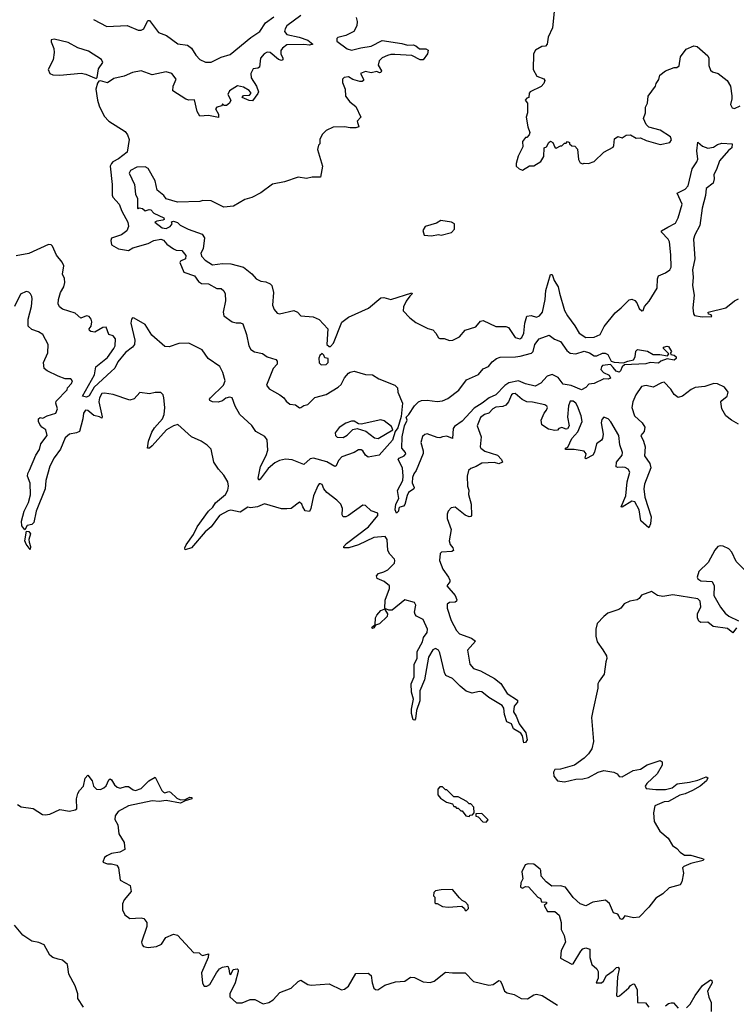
# Model space of a CAD drawing. Extents: x 2470790 to 2659118, y 702284 to 849036.
# Tile 42 of 154: x 2554240 to 2559349, y 768121 to 775139. Entities that reach past the tile are written whole.
import ezdxf

# ---------------------------------------------------------------- set-up
doc = ezdxf.new("R2010")
doc.units = 0

msp = doc.modelspace()

# ---------------------------------------------------------------- linework, layer by layer
at = {"layer": '0CON10XD'}
for points in [[(2558055.8, 775245), (2558037.9, 775082.1), (2558007.5, 775015), (2558000, 774965), (2557988.3, 774951.7), (2557963, 774947), (2557917.7, 774922.3), (2557903.8, 774895), (2557901.2, 774785), (2557927, 774737), (2557977, 774717), (2557983.3, 774705), (2557975.8, 774684.2), (2557957.9, 774662.1), (2557880, 774625), (2557872.5, 774615), (2557870, 774585), (2557855, 774580), (2557843.9, 774566.1), (2557860, 774545), (2557860, 774475), (2557850, 774445), (2557862.5, 774375), (2557876.7, 774335), (2557872.5, 774317.5), (2557855, 774300), (2557845, 774300), (2557825, 774270), (2557827, 774233), (2557793, 774167), (2557780, 774115), (2557780, 774095), (2557800, 774075), (2557811.7, 774071.7), (2557825, 774067.5), (2557875, 774097.5), (2557905, 774097.5), (2557955, 774127.5), (2557976, 774165), (2557980, 774225), (2557996.4, 774233.6), (2558012.5, 774265), (2558025, 774272.5), (2558040, 774265), (2558055, 774230), (2558065, 774222.5), (2558095, 774240), (2558105, 774240), (2558125, 774260), (2558135, 774260), (2558145, 774270), (2558160, 774265), (2558160, 774255), (2558175, 774240), (2558198.3, 774238.3), (2558217, 774217), (2558223, 774143), (2558235, 774120), (2558255, 774112.5), (2558265, 774117.5), (2558295, 774113.3), (2558335, 774128.8), (2558403.3, 774195), (2558470, 774230), (2558476.7, 774243.3), (2558480.5, 774289.5), (2558505, 774306.7), (2558535, 774297.5), (2558563, 774317), (2558595, 774317.5), (2558633.6, 774293.6), (2558666.4, 774296.4), (2558705, 774277.5), (2558805, 774248.8), (2558875, 774263.3), (2558887.5, 774282.5), (2558880, 774305), (2558805, 774352), (2558725, 774372.5), (2558705, 774392.5), (2558686, 774435), (2558701.2, 774475), (2558701.2, 774515), (2558716.2, 774545), (2558719.2, 774595), (2558773.3, 774665), (2558777.5, 774685), (2558796.4, 774713.6), (2558802.5, 774745), (2558844.1, 774775.9), (2558905, 774798.8), (2558925, 774797.5), (2558940.7, 774809.3), (2558950, 774875), (2558991.1, 774928.9), (2559045, 774952), (2559068.8, 774948.8), (2559145, 774882.5), (2559153.8, 774865), (2559151.7, 774811.7), (2559165, 774780), (2559178.3, 774768.3), (2559220, 774755), (2559283.8, 774705), (2559306.2, 774665), (2559317.7, 774597.7), (2559318, 774575), (2559306.2, 774535), (2559320, 774510), (2559335, 774506.2), (2559375.5, 774524.5)], [(2554765, 775141.1), (2554861.3, 775091.3), (2555005, 775098.3), (2555085, 775064.7), (2555105, 775064.6), (2555124.8, 775075.2), (2555151.1, 775128.9), (2555155, 775134.4), (2555165, 775132.7), (2555228.6, 775048.6), (2555285.8, 775025.8), (2555368.2, 774968.2), (2555435, 774957.1), (2555465, 774935.6), (2555495, 774886.9), (2555524.5, 774855), (2555565, 774837.1), (2555605, 774836.3), (2555675, 774872), (2555739.4, 774890.6), (2555886.8, 775013.2), (2555950.8, 775055), (2555993, 775117), (2556050.4, 775159.6)], [(2556245, 775169.2), (2556143.7, 775096.3), (2556131.2, 775075), (2556128, 775055), (2556145, 775033.9), (2556233.3, 775015), (2556295, 774992.5), (2556330, 774965), (2556305, 774956.9), (2556265, 774962.5), (2556145, 774960.3), (2556112.7, 774937.3), (2556100.8, 774919.2), (2556101.2, 774895), (2556115.5, 774864.5), (2556115, 774853.3), (2556105, 774848.6), (2556085, 774854.5), (2556025.6, 774905.6), (2556005, 774907.3), (2555983.3, 774896.7), (2555955.5, 774865), (2555949.6, 774800.4), (2555937, 774793), (2555905, 774789.5), (2555887.2, 774755), (2555890, 774725), (2555928.2, 774665), (2555941.8, 774625), (2555938, 774612), (2555898.8, 774561.2), (2555875, 774563.1), (2555826.2, 774585), (2555835, 774599.4), (2555878.3, 774601.7), (2555890, 774615), (2555875.5, 774635), (2555835, 774658.2), (2555793.2, 774666.8), (2555735, 774631.4), (2555722.5, 774605), (2555745.8, 774565), (2555735, 774543.3), (2555715, 774526.7), (2555698.3, 774528.3), (2555685, 774540), (2555680, 774525), (2555645, 774516.4), (2555635.5, 774505), (2555656.1, 774465), (2555657, 774443), (2555585.4, 774455.4), (2555525, 774451.4), (2555505.5, 774485), (2555485, 774568), (2555445, 774565.7), (2555425, 774571.9), (2555331.9, 774631.9), (2555333.6, 774665), (2555355.3, 774715), (2555325, 774755.9), (2555285, 774768.3), (2555185, 774747.2), (2555105, 774774.4), (2555045, 774763.6), (2554985, 774736.2), (2554910, 774720), (2554865, 774690), (2554815, 774702.5), (2554805, 774700), (2554795, 774687.5), (2554781.5, 774645), (2554794.2, 774565), (2554805.8, 774525), (2554841.7, 774451.7), (2554875, 774417.1), (2554991.6, 774341.6), (2555009.3, 774319.3), (2555019.2, 774285), (2555005, 774194.4), (2554945, 774148.2), (2554904.2, 774125), (2554893.1, 774115), (2554885.6, 774095), (2554899.3, 773965), (2554899.3, 773889.3), (2554904.6, 773874.6), (2554949.5, 773825), (2554967.8, 773775), (2555009.6, 773695), (2555016, 773665), (2555004.2, 773635), (2554965, 773605.9), (2554895, 773581.5), (2554888.9, 773565), (2554894.2, 773534.2), (2554945, 773506.8), (2555015, 773494.8), (2555046.9, 773513.1), (2555155.3, 773544.7), (2555196.2, 773565), (2555245, 773573.9), (2555265, 773566.9), (2555289.2, 773539.2), (2555335, 773505.6), (2555355, 773496.8), (2555395, 773492.9), (2555425, 773458.8), (2555420.6, 773435), (2555385, 773417.8), (2555381.9, 773408.1), (2555410.7, 773340.7), (2555485, 773314.5), (2555515, 773274), (2555535, 773257.8), (2555585, 773256.9), (2555645, 773222.9), (2555675, 773223.8), (2555695, 773206), (2555704.5, 773184.5), (2555707.7, 773135), (2555690, 773055), (2555695, 773028.6), (2555754.8, 772984.8), (2555781.8, 772978.2), (2555815, 772979.4), (2555830.2, 772970.2), (2555857.2, 772895), (2555872.2, 772815), (2555887.5, 772787.5), (2555912.6, 772772.6), (2555969.7, 772759.8), (2556005, 772736.5), (2556065, 772716.9), (2556076.3, 772706.3), (2556075.6, 772685), (2556047.8, 772652.2), (2556000.4, 772535), (2556018, 772508), (2556094.5, 772465), (2556123.9, 772445), (2556140.4, 772420.4), (2556165, 772398.9), (2556205, 772394.4), (2556235, 772372.5), (2556245, 772375.6), (2556265, 772389.1), (2556295, 772395.8), (2556343.3, 772446.7), (2556425, 772468), (2556509.2, 772520.8), (2556531.5, 772538.5), (2556555, 772585.5), (2556585, 772619.4), (2556595, 772627.5), (2556625, 772633.3), (2556705, 772609.4), (2556755, 772608), (2556799.2, 772579.2), (2556913.3, 772535), (2556933.1, 772515), (2556935.7, 772485), (2556970, 772405), (2556959.3, 772310.7), (2556935, 772230), (2556915.8, 772204.2), (2556898, 772142), (2556802.5, 772035), (2556725, 772021.3), (2556705, 772034.6), (2556686.6, 772066.6), (2556674.2, 772074.2), (2556655, 772073.3), (2556625, 772054), (2556537.4, 772022.6), (2556512.9, 771997.1), (2556495, 771959.2), (2556485.4, 771954.6), (2556428.4, 771988.4), (2556335, 772012.7), (2556310.2, 772009.8), (2556265, 771967.9), (2556183, 772003), (2556135, 772007.6), (2556091.6, 771998.4), (2556058.5, 771981.5), (2556010.9, 771939.1), (2555955, 771864.1), (2555945, 771858.1), (2555940.9, 771870.9), (2555955.5, 771955), (2555997.9, 772032.1), (2556008.9, 772071.1), (2556004.4, 772145), (2555987.3, 772167.3), (2555923.1, 772205), (2555895.7, 772245.7), (2555810, 772325), (2555774.8, 772385), (2555755.4, 772445), (2555735, 772448.6), (2555709.5, 772440.5)], [(2556637.5, 775155), (2556645.6, 775125.6), (2556644.2, 775095), (2556622, 775055), (2556565, 775026.7), (2556508.1, 775011.9), (2556500, 775005), (2556501.8, 774985), (2556575, 774930.8), (2556605, 774921.9), (2556670.8, 774939.2), (2556745, 774949.8), (2556825, 774990), (2556965, 774970), (2557005, 774958.5), (2557045, 774960), (2557063.3, 774953.3), (2557091.2, 774931.2), (2557135, 774930.8), (2557152, 774922), (2557148.1, 774895), (2557115, 774852.7), (2557095, 774853.8), (2557035, 774883.1), (2556915, 774890.8), (2556885, 774891.6), (2556861.1, 774885), (2556825, 774868), (2556801.5, 774845), (2556794.3, 774815), (2556818.8, 774775), (2556815, 774762.5), (2556805, 774760), (2556785, 774768.8), (2556745, 774760), (2556705, 774769.2), (2556670, 774755), (2556690, 774715), (2556690, 774705), (2556681.7, 774698.3), (2556665, 774697.5), (2556615, 774712.5), (2556585, 774732.5), (2556553, 774727), (2556540, 774715), (2556540.7, 774690.7), (2556560, 774645), (2556562.5, 774595), (2556593.6, 774553.6), (2556635, 774520), (2556672.5, 774445), (2556646.7, 774415), (2556657.5, 774375), (2556635, 774367.5), (2556595, 774367.5), (2556555, 774376.7), (2556475, 774372.5), (2556425, 774350), (2556395, 774320), (2556380, 774285), (2556380, 774255), (2556370, 774245), (2556362.5, 774215), (2556397.5, 774095), (2556385, 774017.5), (2556325, 774016.7), (2556285, 774007.5), (2556225, 774017.5), (2556127, 773983), (2556043, 773967), (2555960, 773905), (2555895, 773872.5), (2555845, 773856.7), (2555765, 773810), (2555695, 773802.5), (2555605, 773847.5), (2555545, 773850), (2555523, 773843), (2555365, 773837.5), (2555285, 773862.5), (2555266.4, 773886.4), (2555220, 773925), (2555205, 773990), (2555155, 774077.5), (2555135, 774090), (2555075, 774088.6), (2555030, 774065), (2555020.5, 774045), (2555058, 773965), (2555066.2, 773895), (2555078.8, 773865), (2555080, 773795), (2555085, 773790), (2555092.5, 773797.5), (2555115, 773793.3), (2555135, 773776.7), (2555163.6, 773786.4), (2555175, 773783.3), (2555195, 773761.2), (2555266.1, 773726.1), (2555270, 773715), (2555260.3, 773709.7), (2555216.9, 773703.1), (2555203.3, 773695), (2555255.4, 773655), (2555285, 773651.7), (2555313.5, 773665), (2555327.5, 773685), (2555322.5, 773697.5), (2555335, 773702.5), (2555365, 773693.3), (2555383.3, 773675), (2555440, 773645), (2555539.8, 773609.8), (2555556.5, 773585), (2555547.8, 773505), (2555532, 773475), (2555535, 773452.9), (2555561.1, 773425), (2555615, 773391.3), (2555685, 773400.8), (2555745, 773399.6), (2555835.5, 773375.5), (2555895, 773327.5), (2555925, 773292.5), (2555960, 773275), (2555995, 773270), (2556026.4, 773256.4), (2556037.5, 773245), (2556050, 773195), (2556042, 773105), (2556053.9, 773073.9), (2556075, 773047.5), (2556093, 773043), (2556195, 773066.7), (2556220, 773055), (2556245, 773027.5), (2556331.7, 773021.7), (2556375, 773002.5), (2556437.5, 772935), (2556430, 772825), (2556445, 772810), (2556455, 772810), (2556477, 772833), (2556536.1, 772983.9), (2556585, 773018.8), (2556726.1, 773083.9), (2556815, 773156.7), (2556835, 773160), (2556885, 773144), (2557035, 773192.5), (2557038.8, 773185), (2557020.4, 773169.6), (2556995, 773133.3), (2556975, 773093.3), (2556974.4, 773064.4), (2557020, 773015), (2557065, 772981.2), (2557148.3, 772938.3), (2557185, 772927.5), (2557205.8, 772905.8), (2557225, 772872.5), (2557235, 772866.7), (2557265, 772866.2), (2557305, 772852.9), (2557327.5, 772855), (2557375, 772878), (2557414.5, 772925.5), (2557490.6, 772949.4), (2557525, 772989.2), (2557545, 772995.6), (2557635, 772953.1), (2557705, 772952.9), (2557725, 772945.5), (2557772.2, 772875), (2557805, 772864.6), (2557819.1, 772875), (2557833.6, 772905), (2557840, 772975), (2557854.5, 773025), (2557885, 773031.3), (2557925, 773018.8), (2557945, 773029.1), (2557966.1, 773053.9), (2557986.8, 773145), (2557990.3, 773209.7), (2558025, 773324), (2558035, 773322.5), (2558049.1, 773279.1), (2558079.2, 773235), (2558089.2, 773189.2)], [(2554785, 774720), (2554791.7, 774728.3), (2554800.5, 774789.5), (2554833.3, 774835), (2554823.3, 774855), (2554730.6, 774915), (2554655, 774938.4), (2554585, 774976), (2554485, 775000.6), (2554465, 774995.8), (2554465, 774981.2), (2554483.3, 774935), (2554485.3, 774905), (2554477.4, 774852.6), (2554442.8, 774785), (2554455.6, 774755), (2554475, 774746.1), (2554524.7, 774744.7), (2554678, 774758), (2554710.9, 774750.9), (2554785, 774720)], [(2558089.2, 773189.2), (2558124.5, 773065.5), (2558145, 773027.8), (2558197.4, 772957.4), (2558227.8, 772905), (2558275, 772874.8), (2558335, 772877.5), (2558378.5, 772895), (2558407.5, 772952.5), (2558485, 773050.8), (2558528.8, 773085), (2558585, 773143.6), (2558605, 773146.7), (2558625, 773136.7), (2558640.7, 773120.7), (2558655, 773081.1), (2558675, 773064.4), (2558685, 773066.2), (2558694.4, 773095.6), (2558726.5, 773133.5), (2558784.7, 773225), (2558786.7, 773293.3), (2558795, 773314.3), (2558845, 773334.5), (2558875, 773356.5), (2558884.2, 773375), (2558882.8, 773462.7), (2558871.3, 773555), (2558863.4, 773575), (2558815.5, 773625), (2558814.4, 773635), (2558859.8, 773660.2), (2558915, 773689.4), (2558933.6, 773726.4), (2558963.8, 773825), (2558927.5, 773902.5), (2558985, 773931.3), (2559004.8, 773955.2), (2559033.5, 774075), (2559068.2, 774125), (2559075.3, 774144.7), (2559066.1, 774205), (2559075, 774266.7), (2559108.8, 774238.8), (2559145, 774223.8), (2559185, 774229.6), (2559215, 774248.9), (2559245, 774259.2), (2559320, 774255), (2559316.7, 774225), (2559292.1, 774207.9), (2559227.8, 774132.2), (2559208.3, 774071.7), (2559188.5, 774035), (2559190.9, 774005), (2559183.5, 773975), (2559133.8, 773935), (2559129.7, 773885), (2559105.2, 773794.8), (2559088.3, 773671.7), (2559053.1, 773606.9), (2559044.1, 773575.9), (2559052.7, 773435), (2559035.7, 773355.7), (2559041.1, 773305), (2559036.5, 773245), (2559048.4, 773175), (2559038.5, 773085), (2559043.4, 773043.4), (2559051.1, 773031.1), (2559105, 773021.5), (2559175, 773022.5), (2559170, 773035), (2559150.7, 773040.7), (2559147.5, 773055), (2559273.9, 773086.1), (2559335, 773136.2), (2559365, 773148.8)], [(2557175, 773597.5), (2557225, 773607.5), (2557245, 773602.5), (2557317, 773623), (2557340, 773645), (2557340, 773685), (2557317, 773697), (2557243, 773707), (2557211.7, 773688.3), (2557130, 773665), (2557113, 773637), (2557123, 773603), (2557175, 773597.5)], [(2555709.5, 772440.5), (2555685, 772423.3), (2555655, 772413.8), (2555614.3, 772414.3), (2555594.2, 772425), (2555592.9, 772435), (2555600.6, 772445), (2555693.8, 772535), (2555705.3, 772565), (2555687.8, 772625), (2555667.6, 772667.6), (2555583.6, 772723.6), (2555540.2, 772785), (2555445, 772832.5), (2555375, 772831.8), (2555305, 772806.7), (2555275, 772808.8), (2555180.9, 772890.9), (2555135, 772967.8), (2555055, 773012.9), (2555045, 773014), (2555036, 773005), (2555031.1, 772975), (2555060, 772855), (2555057.3, 772825), (2555042.7, 772805), (2554993.3, 772766.7), (2554939.1, 772700.9), (2554918.8, 772655), (2554892.7, 772632.7), (2554769.9, 772520.1), (2554735, 772457.8), (2554715, 772447.8), (2554686.7, 772455), (2554772, 772608), (2554781.3, 772665), (2554865, 772732.5), (2554910.3, 772795), (2554919.7, 772815), (2554922.5, 772865), (2554906.2, 772885), (2554874.3, 772894.3), (2554855, 772947.1), (2554831.2, 772945), (2554775, 772911.4), (2554745.7, 772915.7), (2554736.2, 772925), (2554736, 772935), (2554748.6, 772955), (2554754.3, 772985), (2554749.2, 773005), (2554735, 773023.8), (2554715, 773028), (2554675, 773012.5), (2554635, 773047.5), (2554545.6, 773075.6), (2554523.4, 773093.4), (2554514.3, 773115), (2554515.6, 773145), (2554530.8, 773195), (2554555.5, 773235), (2554561.5, 773265), (2554558.7, 773295), (2554545.3, 773325.2), (2554553.2, 773385), (2554541.9, 773411.9), (2554501, 773461), (2554474.7, 773524.7), (2554465, 773535.6), (2554445, 773537.7), (2554305, 773472.1), (2554214.6, 773455.4)], [(2559245.5, 772365), (2559239.2, 772415), (2559244.5, 772425.5), (2559283.1, 772455), (2559290.5, 772485), (2559265, 772520.5), (2559215, 772544.5), (2559187.5, 772545), (2559125, 772525.4), (2559055, 772516.9), (2559027.4, 772502.6), (2558966, 772455), (2558935, 772445.7), (2558905, 772466.7), (2558880.8, 772505), (2558835, 772554.5), (2558815, 772551.8), (2558755, 772521.1), (2558705, 772530.7), (2558672.9, 772525), (2558632.5, 772465), (2558611.4, 772415), (2558602.9, 772375), (2558622.1, 772315), (2558677.1, 772265), (2558695.8, 772235), (2558692.5, 772205), (2558668.9, 772175), (2558688.2, 772135), (2558698.2, 772095), (2558695, 772030), (2558731.1, 771975), (2558739.4, 771945), (2558695, 771827.5), (2558688.7, 771795), (2558696.4, 771736.4), (2558741.5, 771595), (2558736.9, 771545), (2558725, 771517.5), (2558667.1, 771567.1), (2558656.2, 771645), (2558625, 771703.1), (2558605, 771706.9), (2558535, 771664.2), (2558527.5, 771667.5), (2558560.5, 771745), (2558570.5, 771845), (2558590, 771915), (2558578.1, 771935), (2558557.1, 771947.1), (2558535, 771950.9), (2558505, 771946.2), (2558492.3, 771952.3), (2558494.3, 771985), (2558534.4, 772035), (2558537.3, 772055), (2558518.1, 772108.1), (2558511.1, 772175), (2558455, 772273.5), (2558434.4, 772295), (2558405, 772305.4), (2558389.5, 772290.5), (2558384.6, 772265), (2558399.4, 772185), (2558395.8, 772155), (2558388.3, 772141.7), (2558350.8, 772115), (2558337.7, 772057.7), (2558325, 772036.2), (2558275, 772010), (2558270, 772015), (2558277.5, 772045), (2558263.6, 772063.6), (2558193.9, 772076.1), (2558130, 772075), (2558130, 772085), (2558147, 772093), (2558176.7, 772155), (2558217.8, 772202.2), (2558248.9, 772275), (2558242.2, 772315), (2558215.6, 772385), (2558205, 772405.6), (2558185, 772421.1), (2558165, 772419.2), (2558152.3, 772387.7), (2558144.4, 772305), (2558156, 772245), (2558145, 772222.5), (2558135, 772220), (2558105, 772233.3), (2558082.5, 772225), (2558075, 772212.5), (2558055, 772210), (2558010.5, 772220.5), (2557961.7, 772251.7), (2557956.7, 772285), (2557980, 772335), (2557996, 772355), (2558002, 772375), (2557998, 772385), (2557982.5, 772395), (2557895, 772413.4), (2557855, 772415.3), (2557823.1, 772433.1), (2557772.5, 772475), (2557755, 772473.1), (2557745, 772464.2), (2557724.7, 772415), (2557705, 772391.5), (2557685, 772383.2), (2557635, 772378.5), (2557613.3, 772365), (2557585.3, 772334.7), (2557554, 772325), (2557525, 772302.9), (2557500, 772245), (2557530.5, 772165), (2557522.9, 772095), (2557527.5, 772085), (2557555, 772064.5), (2557645.5, 772035.5), (2557673.8, 772005), (2557682.5, 771985), (2557655, 771973.5), (2557625, 771981.9), (2557535, 771977.3), (2557495, 771954.2), (2557455, 771940), (2557440, 771925), (2557430.8, 771885), (2557432.5, 771815), (2557442, 771785), (2557438.8, 771755), (2557459.2, 771685), (2557460, 771605), (2557455, 771597.5), (2557445, 771596.7), (2557415, 771606.9), (2557345, 771665.5), (2557315, 771660.6), (2557293.3, 771635), (2557286.5, 771615), (2557287.5, 771585), (2557315.5, 771505), (2557301.8, 771425), (2557309.1, 771399.1), (2557327.1, 771375), (2557333.3, 771355), (2557320.8, 771349.2), (2557246.9, 771343.1), (2557236.3, 771333.7), (2557233.5, 771285), (2557257.1, 771222.9), (2557297.8, 771165), (2557306.1, 771143.9), (2557307.1, 771132.9), (2557284.4, 771105), (2557345, 771035.7), (2557355.5, 771005), (2557354.2, 770995), (2557345, 770988.1), (2557304.6, 770985.4), (2557287.5, 770972.5), (2557287.1, 770945), (2557315, 770857.5), (2557355, 770785.5), (2557375, 770761.8), (2557460.2, 770730.2), (2557489.3, 770709.3), (2557431.4, 770645), (2557448.1, 770545), (2557475, 770513.8), (2557525, 770497.2), (2557624.3, 770444.3), (2557668.9, 770408.9), (2557715, 770336.2), (2557788.1, 770288.1), (2557788.6, 770275), (2557764.5, 770245), (2557759.2, 770205), (2557780, 770175), (2557801.2, 770121.2), (2557849.2, 770055), (2557857.1, 770005), (2557845, 769986.7), (2557833.8, 769983.8), (2557823.8, 770033.8), (2557813.6, 770053.6), (2557761.2, 770085), (2557745, 770120), (2557713.3, 770135), (2557696.9, 770186.9), (2557691.4, 770231.4), (2557680.2, 770250.2), (2557585, 770308.2), (2557535, 770347.3), (2557515, 770350), (2557465, 770338.8), (2557423.4, 770353.4), (2557378.9, 770388.9), (2557325, 770443.8), (2557277.8, 770465), (2557268, 770485), (2557235.6, 770625.6), (2557225, 770644.7), (2557205, 770656.8), (2557185, 770647.5), (2557153.7, 770595), (2557124.8, 770435), (2557093.2, 770355), (2557093.4, 770285), (2557068.8, 770215), (2557060.4, 770155), (2557055, 770146.9), (2557045, 770149.4), (2557033.2, 770193.2), (2557032.7, 770225), (2557046.4, 770295), (2557032.2, 770345), (2557030.1, 770405), (2557051.1, 770455), (2557052.6, 770545), (2557074, 770585), (2557073.4, 770635), (2557110.3, 770705), (2557117.5, 770735), (2557145, 770771.4), (2557147.2, 770795), (2557115, 770863.2), (2557067.5, 770887.5), (2557058.6, 770898.6), (2557055.3, 770915), (2557063.2, 770965), (2557055, 770984.5), (2556985, 771004.6), (2556895, 770931.1), (2556871.3, 770931.3), (2556842.5, 770942.5), (2556845, 771001.2), (2556875.3, 771085), (2556876.4, 771105), (2556838, 771135), (2556789.2, 771155), (2556784.2, 771175), (2556798.1, 771191.9), (2556835, 771202.5), (2556865, 771219.1), (2556910.7, 771265), (2556915.3, 771284.7), (2556911.1, 771295), (2556878.8, 771328.8), (2556863.1, 771355), (2556859.7, 771435), (2556845, 771456.2), (2556765, 771449.2), (2556655, 771395.9), (2556585.2, 771374.8), (2556550, 771375), (2556550.9, 771385), (2556569.2, 771405), (2556726.1, 771525), (2556793.8, 771605), (2556793, 771623), (2556745, 771638), (2556705, 771676.2), (2556685, 771680), (2556585, 771604.4), (2556565, 771595.8), (2556546.1, 771596.1), (2556539.5, 771609.5), (2556540.5, 771655), (2556528.1, 771685), (2556500.8, 771715), (2556429.3, 771769.3), (2556408.8, 771795), (2556395.8, 771825), (2556385, 771831.2), (2556375, 771830), (2556365, 771817.5), (2556333.9, 771746.1), (2556315.6, 771655), (2556305, 771633.8), (2556275, 771638), (2556257.5, 771667.5), (2556250, 771685), (2556235, 771699.2), (2556175, 771656.2), (2556143.9, 771653.9), (2556105, 771653.8), (2555985, 771687.5), (2555935, 771666.1), (2555885, 771660), (2555865, 771663.6), (2555811.2, 771628.8), (2555745, 771642.4), (2555725, 771639.2), (2555663.4, 771605), (2555604.3, 771525), (2555561.4, 771488.6), (2555465, 771375.5), (2555420.5, 771360.5), (2555416, 771375), (2555426.2, 771395), (2555479.8, 771470.2), (2555505.3, 771525), (2555586.5, 771635), (2555617.2, 771665), (2555634.5, 771695.5), (2555707.1, 771755), (2555724, 771785), (2555728.8, 771815), (2555723.8, 771845), (2555695, 771892.5), (2555656.7, 771935), (2555623.8, 771985), (2555605, 772077.5), (2555576.1, 772106.1), (2555532.5, 772135), (2555465, 772166.7), (2555367.5, 772255), (2555336, 772245), (2555285.5, 772215), (2555185, 772101.5), (2555165, 772084.5), (2555150.8, 772085), (2555157.5, 772135), (2555181, 772199), (2555199.7, 772230.3), (2555258.8, 772295), (2555270.6, 772325), (2555274.3, 772375), (2555267.1, 772445), (2555262, 772465), (2555245, 772482), (2555205, 772483.1), (2555165, 772471.9), (2555095, 772481.2), (2555055, 772435.8), (2555025, 772427.8), (2554905, 772468.1), (2554845, 772476.9), (2554825, 772474.3), (2554807.5, 772445), (2554804.4, 772415.6), (2554827.5, 772307.5), (2554825, 772300), (2554809.4, 772309.4), (2554767.5, 772317.5), (2554725, 772353.1), (2554708.8, 772355), (2554694.6, 772335), (2554690.8, 772295), (2554666.7, 772205), (2554645.7, 772194.3), (2554595, 772184.6), (2554565, 772158.2), (2554531.6, 772078.4), (2554485, 772016.7), (2554455, 771957.1), (2554426.2, 771855), (2554422.3, 771795), (2554357.1, 771635), (2554340, 771555), (2554325, 771540.8), (2554293.8, 771535), (2554276.7, 771503.3), (2554255, 771531.2), (2554252.3, 771565), (2554271.1, 771635), (2554301.6, 771698.4), (2554317.5, 771752.5), (2554314.7, 771835), (2554294.6, 771885), (2554297.3, 771905), (2554310.6, 771929.4), (2554353.8, 772035), (2554380.6, 772075), (2554391.4, 772115), (2554434.7, 772175), (2554425.3, 772215), (2554398.2, 772235), (2554383.3, 772255), (2554374.6, 772275), (2554374.7, 772295.3), (2554385, 772304.2), (2554405, 772298.6), (2554435, 772315.6), (2554496.9, 772335), (2554509.3, 772365), (2554497.5, 772405), (2554500.3, 772419.7), (2554578.3, 772501.7), (2554580, 772515), (2554608.8, 772545), (2554616, 772565), (2554605, 772580), (2554565, 772580), (2554515, 772597.5), (2554435, 772636), (2554413, 772653), (2554410, 772695), (2554439.5, 772765), (2554443.6, 772825), (2554405, 772895.6), (2554374, 772915), (2554325, 772930.5), (2554300, 772955), (2554300, 773005), (2554324.5, 773095), (2554328.7, 773148.7), (2554326.6, 773166.6), (2554315.6, 773185.6), (2554305, 773196.2), (2554285, 773201.2), (2554245, 773182.5), (2554202.5, 773095)], [(2556925, 771622.5), (2556916.7, 771645), (2556921.9, 771685), (2556943, 771727), (2556934.3, 771784.3), (2556970.8, 771855), (2556973.3, 771885), (2556969.5, 771945), (2556938.8, 772005), (2556945.9, 772014.1), (2556980.5, 772029.5), (2556992, 772045), (2556990, 772055), (2556964, 772085), (2556966.9, 772165), (2556983.8, 772245), (2557002.3, 772285), (2556994.3, 772305.7), (2557015, 772324.3), (2557055, 772387.1), (2557083.1, 772415), (2557104.3, 772425.7), (2557145, 772428), (2557215, 772416.8), (2557255, 772421.7), (2557291.8, 772438.2), (2557370.8, 772499.2), (2557425, 772571.1), (2557509.6, 772610.4), (2557545, 772650.6), (2557582.3, 772667.7), (2557608.8, 772701.2), (2557640, 772725), (2557665, 772733.3), (2557775, 772735.2), (2557808.7, 772741.3), (2557888.4, 772761.6), (2557899.3, 772775), (2557911.2, 772825), (2557944.3, 772865), (2558015, 772890), (2558053, 772863), (2558095, 772846), (2558140.7, 772780.7), (2558165, 772761.1), (2558205, 772757.9), (2558265, 772776.7), (2558302.5, 772765), (2558335, 772743.3), (2558355, 772742.5), (2558395, 772763.3), (2558413, 772763), (2558433, 772753), (2558457.5, 772705), (2558478.3, 772698.3), (2558545, 772692.5), (2558575, 772706), (2558615.8, 772714.2), (2558626.7, 772735), (2558633, 772777), (2558645, 772787.5), (2558715, 772777.5), (2558755, 772752.5), (2558803, 772753), (2558857, 772743), (2558868.3, 772758.3), (2558830, 772795), (2558830, 772805), (2558855, 772812.5), (2558865, 772810), (2558887.5, 772775), (2558880, 772765), (2558881.7, 772751.7), (2558905, 772747.5), (2558920, 772735), (2558920, 772725), (2558905, 772712.5), (2558855, 772722.5), (2558810, 772705), (2558795, 772690), (2558735, 772696.7), (2558703.9, 772686.1), (2558550.7, 772679.3), (2558534.2, 772665.8), (2558523.6, 772636.4), (2558513, 772627), (2558493.3, 772635), (2558471.2, 772661.2), (2558451.2, 772681.2), (2558395.9, 772674.1), (2558386.7, 772665), (2558383.3, 772645), (2558402.5, 772625), (2558443.3, 772605), (2558451.2, 772585), (2558435, 772576), (2558405, 772580), (2558335, 772545.7), (2558298.3, 772541.7), (2558275, 772516.7), (2558245, 772501.2), (2558172.4, 772532.4), (2558115, 772541.5), (2558079.2, 772589.2), (2558035, 772610.9), (2558000.6, 772599.4), (2557955, 772549.6), (2557915, 772526.9), (2557845, 772544.7), (2557795, 772564.8), (2557728.1, 772551.9), (2557699, 772531), (2557635.4, 772465), (2557586.7, 772443.3), (2557536.6, 772405), (2557478.8, 772371.2), (2557395, 772276.6), (2557339.3, 772240.7), (2557329.6, 772225), (2557325.6, 772154.4), (2557285, 772170), (2557253.9, 772166.1), (2557235, 772159.2), (2557215, 772160.8), (2557145, 772187.4), (2557126.9, 772183.1), (2557111.7, 772168.3), (2557100, 772125), (2557116.2, 772065), (2557115, 772047.5), (2557066.7, 771925), (2557048.8, 771901.2), (2557039.2, 771875), (2557038.2, 771838.2), (2557052.5, 771805), (2557050, 771795), (2557011.9, 771768.1), (2557001.4, 771748.6), (2556985, 771682.5), (2556975, 771672.5), (2556950, 771665), (2556943, 771657), (2556940, 771635), (2556925, 771622.5)], [(2556388.3, 772678.3), (2556425, 772682.5), (2556440, 772695), (2556440, 772725), (2556415, 772730), (2556408.3, 772748.3), (2556395, 772760), (2556380, 772745), (2556373, 772727), (2556373.6, 772693.6), (2556388.3, 772678.3)], [(2559365, 772256.7), (2559315, 772283.8), (2559275, 772316), (2559245.5, 772365)], [(2556795, 772154.4), (2556900, 772215), (2556889.4, 772239.4), (2556838.8, 772278.8), (2556815, 772288.1), (2556675, 772256.4), (2556655, 772259.4), (2556625, 772277.1), (2556605, 772278.5), (2556565.9, 772264.1), (2556517.5, 772232.5), (2556488.8, 772195), (2556490.9, 772175), (2556504.2, 772164.2), (2556545, 772160.3), (2556573.3, 772176.7), (2556615, 772219.1), (2556645.6, 772225.6), (2556706.7, 772206.7), (2556768.8, 772158.8), (2556795, 772154.4)], [(2554315, 771363.3), (2554285, 771400), (2554276.7, 771425), (2554287, 771493), (2554305, 771490), (2554315.7, 771475), (2554305.8, 771435), (2554306.2, 771415), (2554317.5, 771385), (2554315, 771363.3)], [(2559415, 771210), (2559347, 771277), (2559317.5, 771345), (2559295, 771367.5), (2559255, 771386.7), (2559235, 771390), (2559216.4, 771383.6), (2559195, 771357.5), (2559148.8, 771271.2), (2559082.5, 771205), (2559070, 771165), (2559075, 771153.3), (2559095, 771138.8), (2559177.5, 771135), (2559190, 771105), (2559188.6, 771035), (2559235, 770951.2), (2559269.4, 770909.4), (2559295, 770888.6), (2559363.3, 770855)], [(2559350.8, 770805), (2559325, 770770), (2559285, 770800), (2559184.2, 770814.2), (2559145, 770844), (2559095, 770841.9), (2559082.1, 770852.1), (2559071.1, 770875), (2559073.1, 770905), (2559095.6, 770955), (2559090, 770995), (2559075, 771012.2), (2558895, 771040), (2558825, 771027.1), (2558786.7, 771035), (2558745, 771063.8), (2558671.7, 771038.3), (2558655.9, 771014.1), (2558642.5, 771005), (2558590, 770995), (2558550, 770975), (2558526.4, 770943.6), (2558510, 770935), (2558431.7, 770908.3), (2558403.6, 770886.4), (2558357.5, 770835), (2558347.5, 770795), (2558347.5, 770745), (2558357.5, 770705), (2558398.3, 770648.3), (2558422.5, 770605), (2558426.7, 770585), (2558418.3, 770561.7), (2558407.5, 770475), (2558370, 770425), (2558362.5, 770405), (2558362.5, 770375), (2558326.4, 770213.6), (2558317.5, 770165), (2558331.2, 769995), (2558317.7, 769942.3), (2558294.1, 769905.9), (2558263.3, 769875), (2558195, 769826.7), (2558095, 769796.7), (2558054.3, 769795.7), (2558046.4, 769776.4), (2558047, 769747), (2558073.9, 769713.9), (2558125, 769707.5), (2558205, 769726.7), (2558255, 769728.8), (2558295, 769738.8), (2558365, 769776.7), (2558405, 769786.7), (2558476.4, 769776.4), (2558500, 769765), (2558513.8, 769743.8), (2558535, 769743.1), (2558612.9, 769787.1), (2558665, 769797.5), (2558713, 769827), (2558805, 769860), (2558819.1, 769849.1), (2558820, 769825), (2558785.3, 769764.7), (2558710, 769695), (2558698.9, 769675), (2558705, 769660), (2558775, 769651.1), (2558845, 769652.9), (2558892, 769665), (2558926.4, 769693.6), (2559015, 769703.8), (2559075, 769718.2), (2559135, 769742), (2559146.4, 769736.4), (2559135.5, 769715), (2559090, 769675), (2559037.5, 769645), (2558985, 769621.1), (2558945, 769612.7), (2558865, 769567.8), (2558833.8, 769565), (2558767.5, 769535), (2558757.5, 769485), (2558762.5, 769425), (2558802.5, 769355), (2558862.5, 769305), (2558893.6, 769253.6), (2558925, 769232.5), (2558947.5, 769205), (2558980, 769185), (2559025, 769183.8), (2559105, 769160), (2559117.5, 769155), (2559112.5, 769145), (2559025, 769125.6), (2558975, 769103.8), (2558966.2, 769095), (2558972.5, 769055), (2558960, 768995), (2558947.7, 768972.3), (2558869.3, 768950.7), (2558825, 768907.5), (2558775, 768877.5), (2558725, 768812.5), (2558655, 768743.3), (2558615, 768736.7), (2558555, 768751.2), (2558535, 768726), (2558521.3, 768731.3), (2558511.2, 768751.2), (2558505, 768762.5), (2558473.6, 768773.6), (2558445, 768840), (2558415, 768862.5), (2558325, 768850), (2558275, 768823.3), (2558236.4, 768836.4), (2558185, 768882.5), (2558130, 768955), (2558095, 768966.7), (2558033, 768963), (2557993.6, 768993.6), (2557957.5, 769035), (2557956.2, 769075), (2557950, 769085), (2557905, 769120), (2557865, 769122.5), (2557842.5, 769115), (2557820, 769065), (2557827.5, 769015), (2557813.6, 768986.4), (2557810, 768955), (2557825, 768950), (2557845, 768960), (2557868.3, 768958.3), (2557933.6, 768883.6), (2557952.5, 768875), (2557960.7, 768850.7), (2557995, 768850), (2557995, 768840), (2557980, 768825), (2558001.7, 768781.7), (2558055, 768782.5), (2558086, 768756), (2558100, 768705), (2558100.8, 768655), (2558120.5, 768610.5), (2558130, 768565), (2558100.8, 768505), (2558095, 768450), (2558175, 768408), (2558185, 768408.8), (2558239.4, 768500.6), (2558255, 768516.9), (2558275, 768523.3), (2558304.3, 768514.3), (2558305.5, 768455)], [(2556755, 770800), (2556751.2, 770805), (2556753.8, 770815), (2556773.6, 770826.4), (2556775.4, 770875), (2556785, 770894.4), (2556815, 770928.2), (2556837.5, 770937.5), (2556844, 770934), (2556862.2, 770905), (2556859.6, 770885), (2556806, 770834), (2556776.4, 770823.6), (2556765, 770804.2), (2556755, 770800)], [(2554225, 769546.2), (2554249.5, 769529.5), (2554335, 769515.8), (2554401.2, 769475), (2554421.3, 769471.3), (2554455, 769476.9), (2554525, 769509.5), (2554595, 769497.8), (2554635, 769506.5), (2554646.2, 769515), (2554644.7, 769584.7), (2554655, 769624), (2554665, 769645.8), (2554693.4, 769676.6), (2554707.4, 769732.6), (2554725, 769753.8), (2554755.8, 769715), (2554766, 769675), (2554786.7, 769655), (2554816.9, 769653.1), (2554840, 769665), (2554855, 769678.8), (2554875, 769721.2), (2554885, 769728.6), (2554895, 769722), (2554914.7, 769684.7), (2554935, 769667.8), (2554955, 769662.7), (2554995, 769673.8), (2555015, 769672.9), (2555048.8, 769648.8), (2555065, 769644.2), (2555105, 769658.7), (2555159.4, 769715), (2555205, 769740), (2555253.1, 769645), (2555265, 769632.1), (2555275, 769629.2), (2555302.9, 769637.1), (2555315, 769633.1), (2555360.1, 769590.1), (2555385, 769578.5), (2555419.2, 769580.8), (2555452.7, 769597.3), (2555466.7, 769595), (2555466.7, 769585), (2555418.3, 769571.7), (2555385, 769554.5), (2555285, 769574.7), (2555235, 769567.5), (2555185, 769570.8), (2555015, 769536.9), (2554941.1, 769495), (2554919.2, 769465), (2554918.3, 769438.3), (2554939.3, 769399.3), (2554947.5, 769335), (2554983.3, 769275), (2554988.8, 769225), (2554954.1, 769205.9), (2554895, 769195.8), (2554860.3, 769179.7), (2554845, 769166.7), (2554832.5, 769135), (2554865, 769121.2), (2554895, 769122), (2554931.7, 769111.7), (2554943.3, 769095), (2554956.4, 769006.4), (2555027.7, 768967.7), (2555034, 768925), (2554983.7, 768866.3), (2554971.7, 768838.3), (2554973.1, 768795), (2554989.2, 768759.2), (2555025, 768733.5), (2555105, 768736.9), (2555125, 768731.9), (2555146.7, 768705), (2555145.6, 768675), (2555106.9, 768565), (2555112, 768545), (2555122.9, 768532.9), (2555155, 768527.1), (2555215, 768532.5), (2555249.7, 768550.3), (2555281.9, 768598.1), (2555335, 768620.6), (2555363.8, 768615), (2555479.5, 768489.5), (2555518, 768488), (2555532.7, 768472.7), (2555545, 768470), (2555585, 768480), (2555584, 768455), (2555536.4, 768345), (2555542.5, 768272.5), (2555555, 768249.2), (2555575, 768250.5), (2555595, 768262.2), (2555641.9, 768345), (2555665, 768374), (2555685, 768386.7), (2555722.5, 768392.5), (2555731.2, 768375), (2555735, 768340), (2555745, 768333.3), (2555760.5, 768369.5), (2555790, 768375), (2555797.5, 768367.5), (2555797.5, 768355), (2555775.4, 768275), (2555738.1, 768195), (2555738.8, 768175), (2555785, 768131.1), (2555825, 768131.2), (2555883.3, 768155), (2555915, 768154.4), (2555975, 768125.6), (2556016.2, 768135), (2556047.1, 768152.9), (2556094.7, 768205.3), (2556175, 768235.6), (2556225, 768282.9), (2556245, 768292.5), (2556295, 768262.1), (2556317.2, 768257.2), (2556446.1, 768266.1), (2556535, 768223.9), (2556555, 768229.1), (2556585, 768250.6), (2556635, 768340.6), (2556725, 768342.5), (2556746.2, 768326.2), (2556751.8, 768275), (2556765.6, 768235.6), (2556775.7, 768225.7), (2556793.1, 768223.1), (2556843.5, 768256.5), (2556919.4, 768280.6), (2556985, 768285.4), (2557025.4, 768314.6), (2557055, 768312.1), (2557115, 768281.2), (2557165, 768276.1), (2557195, 768287.1), (2557275, 768350.8), (2557325, 768345.3), (2557415, 768345.8), (2557475, 768284.5), (2557585, 768256.9), (2557615, 768261.8), (2557655, 768290.8), (2557665, 768287.5), (2557677.7, 768267.7), (2557695, 768214.4), (2557715, 768202), (2557765, 768192.1), (2557815, 768161.9), (2557858.9, 768161.1), (2557905, 768188.1), (2557925, 768192.9), (2557965, 768182.9), (2558075, 768115.4)], [(2557445, 769460), (2557451.7, 769468.3), (2557468.3, 769471.7), (2557480, 769485), (2557477, 769527), (2557455, 769550), (2557445, 769550), (2557427, 769567), (2557365, 769600), (2557335, 769600), (2557285, 769650), (2557275, 769650), (2557255, 769670), (2557235, 769670), (2557220, 769655), (2557220, 769615), (2557240.7, 769590.7), (2557283, 769563), (2557325, 769550), (2557335, 769530), (2557345, 769530), (2557355, 769520), (2557365, 769520), (2557385, 769500), (2557395, 769500), (2557420, 769465), (2557445, 769460)], [(2557565, 769420), (2557580, 769435), (2557535, 769480), (2557491.7, 769478.3), (2557491.7, 769461.7), (2557508.3, 769458.3), (2557541.7, 769421.7), (2557565, 769420)], [(2557425, 768790), (2557440, 768805), (2557437, 768827), (2557418.3, 768848.3), (2557395, 768860), (2557375, 768880), (2557325, 768940), (2557245, 768937.5), (2557205, 768930), (2557191.7, 768918.3), (2557190, 768895), (2557200, 768885), (2557200, 768845), (2557205, 768840), (2557215, 768840), (2557255, 768817.5), (2557295, 768813.3), (2557391.7, 768821.7), (2557410, 768805), (2557415, 768790), (2557425, 768790)], [(2554695, 768100), (2554655, 768162.2), (2554653.9, 768195), (2554635, 768251.8), (2554589.4, 768335), (2554579.6, 768405), (2554545, 768434.6), (2554513.1, 768443.1), (2554475.8, 768455), (2554455, 768471.5), (2554415, 768544.3), (2554375, 768561.5), (2554325, 768570.6), (2554262.7, 768612.7), (2554201.8, 768685)], [(2558305.5, 768455), (2558317.8, 768405), (2558353.3, 768373.3), (2558364.2, 768355), (2558363, 768307), (2558350, 768275), (2558388, 768275), (2558400.8, 768285), (2558423.8, 768326.2), (2558471.3, 768358.7), (2558495, 768384), (2558505.8, 768385.8), (2558513.9, 768373.9), (2558502.4, 768317.6), (2558495, 768182.5), (2558505, 768176.7), (2558515, 768182), (2558582.2, 768237.8), (2558595, 768256), (2558615, 768266.7), (2558624, 768264), (2558641.5, 768225), (2558643.8, 768135), (2558700.7, 768130.7), (2558725, 768100)], [(2558994, 768096), (2559018.8, 768121.2), (2559055.6, 768184.4), (2559108, 768255), (2559165, 768296.2), (2559175, 768290), (2559176.9, 768275), (2559142.5, 768215), (2559151.7, 768171.7), (2559170, 768135), (2559170.5, 768070.5)], [(2558845, 768110.8), (2558865, 768126), (2558885, 768131.2), (2558900.7, 768130.7), (2558934.1, 768094.1)]]:
    msp.add_lwpolyline(points, dxfattribs=at)

doc.saveas('drawing.dxf')
